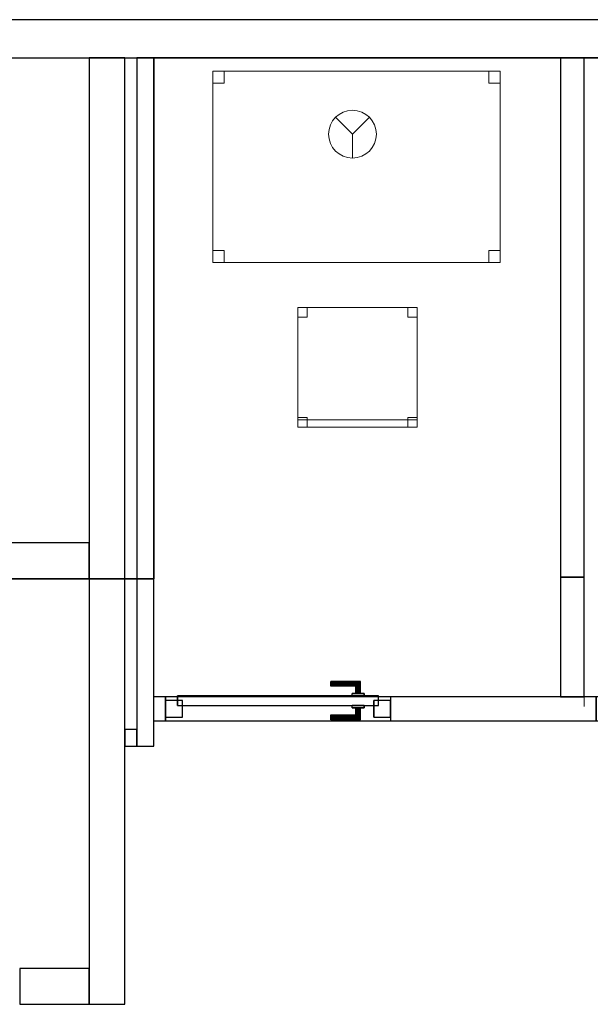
# Model space of a CAD drawing. Header units: metres. Extents: x 397.7 to 427.5, y 12.7 to 28.4.
# Tile 128 of 129: x 420.7 to 423.1, y 24.1 to 28.2. Entities that reach past the tile are written whole.
import ezdxf

# ---------------------------------------------------------------- set-up
doc = ezdxf.new("R2010")
doc.units = ezdxf.units.M
doc.layers.add('01_CARPINTERIA', color=5, linetype='Continuous', lineweight=25, true_color=0x0000ff)
doc.layers.add('01_SUELOS', color=7, linetype='Continuous', lineweight=25, true_color=0x007f00)
for name, color, linetype, lineweight in [('02_MOBILIARIO', 7, 'Continuous', 18), ('A-DETL-____-MBND', 7, 'Continuous', 18), ('A-DETL-GENF-OTLN', 7, 'Continuous', 18), ('A-GENM-____-OTLN', 7, 'Continuous', 18), ('A-WALL-____-MCUT', 7, 'Continuous', 25), ('A-WALL-____-OTLN', 7, 'Continuous', 25)]:
    doc.layers.add(name, color=color, linetype=linetype, lineweight=lineweight)

# ---------------------------------------------------------------- blocks, each defined once
blk = doc.blocks.new('Family - Evans P4-153815-07_PCI_P4')
at = {"layer": 'A-WALL-____-MCUT', "color": 253, "true_color": 0xaaaaaa}
for p, q in [((2.1724, 0.1), (0, 0.1)), ((0, 0.1), (0, 0)), ((2.1724, 0), (2.1724, 0.1)), ((0, 0), (2.1724, 0))]:
    blk.add_line(p, q, dxfattribs=at)
at = {"layer": 'A-WALL-____-OTLN', "color": 253, "true_color": 0xaaaaaa}
for p, q in [((2.1724, 0.1), (0, 0.1)), ((0, 0.1), (0, 0)), ((2.1724, 0), (2.1724, 0.1)), ((0, 0), (2.1724, 0))]:
    blk.add_line(p, q, dxfattribs=at)
at = {"layer": 'A-WALL-____-OTLN', "color": 253, "lineweight": 18, "true_color": 0xaaaaaa}
blk.add_line((0, 0), (2.1724, 0), dxfattribs=at)
blk = doc.blocks.new('Family - Evans P4-153840-07_PCI_P4')
at = {"layer": 'A-WALL-____-MCUT', "color": 253, "true_color": 0xaaaaaa}
for p, q in [((0.05, 0.07), (0, 0.07)), ((0, 0.07), (0, 0)), ((0.05, 0), (0.05, 0.07)), ((0, 0), (0.05, 0))]:
    blk.add_line(p, q, dxfattribs=at)
at = {"layer": 'A-WALL-____-OTLN', "color": 253, "true_color": 0xaaaaaa}
for p, q in [((0.05, 0.07), (0, 0.07)), ((0, 0.07), (0, 0)), ((0.05, 0), (0.05, 0.07)), ((0, 0), (0.05, 0))]:
    blk.add_line(p, q, dxfattribs=at)
at = {"layer": 'A-WALL-____-OTLN', "color": 253, "lineweight": 18, "true_color": 0xaaaaaa}
blk.add_line((0, 0), (0.05, 0), dxfattribs=at)
blk = doc.blocks.new('Family - Evans P4-153899-07_PCI_P4')
at = {"layer": 'A-WALL-____-MCUT', "color": 253, "true_color": 0xaaaaaa}
for p, q in [((3.9588, 0.15), (0, 0.15)), ((0, 0.15), (0, 0)), ((3.9588, 0), (3.9588, 0.15)), ((0, 0), (3.9588, 0))]:
    blk.add_line(p, q, dxfattribs=at)
at = {"layer": 'A-WALL-____-OTLN', "color": 253, "true_color": 0xaaaaaa}
for p, q in [((3.9588, 0.15), (0, 0.15)), ((0, 0.15), (0, 0)), ((3.9588, 0), (3.9588, 0.15)), ((0, 0), (3.9588, 0))]:
    blk.add_line(p, q, dxfattribs=at)
at = {"layer": 'A-WALL-____-OTLN', "color": 253, "lineweight": 18, "true_color": 0xaaaaaa}
blk.add_line((0, 0), (3.9588, 0), dxfattribs=at)
blk = doc.blocks.new('Family - Taula 120X80_P4-153921-07_PCI_P4')
at = {"layer": 'A-DETL-____-MBND', "color": 253, "true_color": 0xaaaaaa}
for p, q in [((0, 0), (0, 0.8001)), ((0, 0.8001), (1.2, 0.8001)), ((1.2, 0.8001), (0, 0.8001)), ((0, 0.8001), (0, 0)), ((0, 0.7501), (0, 0.8001)), ((0, 0.8001), (0.0464, 0.8001)), ((0.0464, 0.8001), (0, 0.8001)), ((0, 0.8001), (0, 0.7501)), ((0.0464, 0.8001), (0.0464, 0.7501)), ((0.0464, 0.7501), (0.0464, 0.8001)), ((1.1536, 0.7501), (1.1536, 0.8001)), ((1.1536, 0.8001), (1.2, 0.8001)), ((1.2, 0.8001), (1.1536, 0.8001)), ((1.1536, 0.8001), (1.1536, 0.7501)), ((1.2, 0.8001), (1.2, 0)), ((1.2, 0), (1.2, 0.8001)), ((1.2, 0.8001), (1.2, 0.7501)), ((1.2, 0.7501), (1.2, 0.8001)), ((0.0464, 0.7501), (0, 0.7501)), ((0, 0.7501), (0.0464, 0.7501)), ((1.2, 0.7501), (1.1536, 0.7501)), ((1.1536, 0.7501), (1.2, 0.7501)), ((0, 0), (0, 0.05)), ((0, 0.05), (0.0464, 0.05)), ((0.0464, 0.05), (0, 0.05)), ((0, 0.05), (0, 0)), ((0.0464, 0.05), (0.0464, 0)), ((0.0464, 0), (0.0464, 0.05)), ((1.1536, 0), (1.1536, 0.05)), ((1.1536, 0.05), (1.2, 0.05)), ((1.2, 0.05), (1.1536, 0.05)), ((1.1536, 0.05), (1.1536, 0)), ((1.2, 0.05), (1.2, 0)), ((1.2, 0), (1.2, 0.05)), ((1.2, 0), (0, 0)), ((0.0464, 0), (0, 0)), ((0, 0), (0.0464, 0)), ((1.2, 0), (1.1536, 0)), ((1.1536, 0), (1.2, 0)), ((0, 0), (1.2, 0))]:
    blk.add_line(p, q, dxfattribs=at)
blk = doc.blocks.new('Family - Evans P4-153945-07_PCI_P4')
at = {"layer": 'A-WALL-____-MCUT', "color": 253, "true_color": 0xaaaaaa}
for p, q in [((0.29, 0.15), (0, 0.15)), ((0, 0.15), (0, 0)), ((0.29, 0), (0.29, 0.15)), ((0, 0), (0.29, 0))]:
    blk.add_line(p, q, dxfattribs=at)
at = {"layer": 'A-WALL-____-OTLN', "color": 253, "true_color": 0xaaaaaa}
for p, q in [((0.29, 0.15), (0, 0.15)), ((0, 0.15), (0, 0)), ((0.29, 0), (0.29, 0.15)), ((0, 0), (0.29, 0))]:
    blk.add_line(p, q, dxfattribs=at)
at = {"layer": 'A-WALL-____-OTLN', "color": 253, "lineweight": 18, "true_color": 0xaaaaaa}
blk.add_line((0, 0), (0.29, 0), dxfattribs=at)
blk = doc.blocks.new('Family - Mampara P4-153994-07_PCI_P4')
at = {"layer": 'A-WALL-____-MCUT', "color": 253, "true_color": 0xaaaaaa}
for p, q in [((0.5008, 0.1), (0, 0.1)), ((0, 0.1), (0, 0)), ((0.5008, 0), (0.5008, 0.1)), ((0, 0), (0.5008, 0))]:
    blk.add_line(p, q, dxfattribs=at)
at = {"layer": 'A-WALL-____-OTLN', "color": 253, "true_color": 0xaaaaaa}
for p, q in [((0.5008, 0.1), (0, 0.1)), ((0, 0.1), (0, 0)), ((0.5008, 0), (0.5008, 0.1)), ((0, 0), (0.5008, 0))]:
    blk.add_line(p, q, dxfattribs=at)
at = {"layer": 'A-WALL-____-OTLN', "color": 253, "lineweight": 18, "true_color": 0xaaaaaa}
blk.add_line((-0.0392, 0), (0.5008, 0), dxfattribs=at)
blk = doc.blocks.new('Family - Evans P4-154211-07_PCI_P4')
at = {"layer": 'A-WALL-____-MCUT', "color": 253, "true_color": 0xaaaaaa}
for p, q in [((2.8788, 0.07), (0, 0.07)), ((0, 0.07), (0, 0)), ((2.8788, 0), (2.8788, 0.07)), ((0, 0), (2.8788, 0))]:
    blk.add_line(p, q, dxfattribs=at)
at = {"layer": 'A-WALL-____-OTLN', "color": 253, "true_color": 0xaaaaaa}
for p, q in [((2.8788, 0.07), (0, 0.07)), ((0, 0.07), (0, 0)), ((2.8788, 0), (2.8788, 0.07)), ((0, 0), (2.8788, 0))]:
    blk.add_line(p, q, dxfattribs=at)
at = {"layer": 'A-WALL-____-OTLN', "color": 253, "lineweight": 18, "true_color": 0xaaaaaa}
blk.add_line((0, 0), (2.8788, 0), dxfattribs=at)
blk = doc.blocks.new('Family - Evans P4-154228-07_PCI_P4')
at = {"layer": 'A-WALL-____-MCUT', "color": 253, "true_color": 0xaaaaaa}
for p, q in [((25.5877, 0.16), (0.0332, 0.16)), ((0, 0), (25.556, 0))]:
    blk.add_line(p, q, dxfattribs=at)
at = {"layer": 'A-WALL-____-OTLN', "color": 253, "true_color": 0xaaaaaa}
for p, q in [((25.5877, 0.16), (0.0332, 0.16)), ((0, 0), (25.556, 0))]:
    blk.add_line(p, q, dxfattribs=at)
at = {"layer": 'A-WALL-____-OTLN', "color": 253, "lineweight": 18, "true_color": 0xaaaaaa}
blk.add_line((0, 0), (25.556, 0), dxfattribs=at)
blk = doc.blocks.new('Family - Mampara P4-154284-07_PCI_P4')
at = {"layer": 'A-WALL-____-MCUT', "color": 253, "true_color": 0xaaaaaa}
for p, q in [((0.0207, 0.1), (0, 0)), ((0.3951, 0.1), (0.0207, 0.1)), ((0.3951, 0), (0.3951, 0.1)), ((1.3351, 0.1), (1.3351, 0)), ((2.1923, 0.1), (1.3351, 0.1)), ((2.1923, 0), (2.1923, 0.1)), ((3.1323, 0.1), (3.1323, 0)), ((3.9923, 0.1), (3.1323, 0.1)), ((3.9923, 0), (3.9923, 0.1)), ((4.9323, 0.1), (4.9323, 0)), ((4.9823, 0.1), (4.9323, 0.1)), ((4.9823, 0), (4.9823, 0.1)), ((0, 0), (0.3951, 0)), ((1.3351, 0), (1.3851, 0)), ((1.3851, 0), (1.3851, 0.0392)), ((1.3851, 0.0392), (1.4851, 0.0392)), ((1.4851, 0.0392), (1.4851, 0)), ((1.4851, 0), (2.1923, 0)), ((3.1323, 0), (3.9923, 0)), ((4.9323, 0), (4.9823, 0))]:
    blk.add_line(p, q, dxfattribs=at)
at = {"layer": 'A-WALL-____-OTLN', "color": 253, "true_color": 0xaaaaaa}
for p, q in [((0.0207, 0.1), (0, 0)), ((4.9823, 0.1), (0.0207, 0.1)), ((0.3951, 0), (0.3951, 0.1)), ((1.3351, 0.1), (0.3951, 0.1)), ((1.3351, 0), (1.3351, 0.1)), ((2.1923, 0), (2.1923, 0.1)), ((3.1323, 0.1), (2.1923, 0.1)), ((3.1323, 0), (3.1323, 0.1)), ((3.9923, 0), (3.9923, 0.1)), ((4.9323, 0.1), (3.9923, 0.1)), ((4.9323, 0), (4.9323, 0.1)), ((4.9823, 0), (4.9823, 0.1)), ((0, 0), (1.3851, 0)), ((0.3951, 0), (1.3351, 0)), ((1.3851, 0.0392), (1.4851, 0.0392)), ((1.3851, 0), (1.3851, 0.0392)), ((1.4851, 0.0392), (1.4851, 0)), ((1.4851, 0), (4.9823, 0)), ((2.1923, 0), (3.1323, 0)), ((3.9923, 0), (4.9323, 0))]:
    blk.add_line(p, q, dxfattribs=at)
at = {"layer": 'A-WALL-____-OTLN', "color": 253, "lineweight": 18, "true_color": 0xaaaaaa}
blk.add_line((0, 0), (4.9823, 0), dxfattribs=at)
blk = doc.blocks.new('Family - Vano porta P4-154286-07_PCI_P4')
at = {"layer": 'A-GENM-____-OTLN', "color": 253, "true_color": 0xaaaaaa}
for p, q in [((422.267, 25.395), (421.327, 25.395)), ((421.327, 25.395), (421.327, 25.295)), ((421.327, 25.395), (422.267, 25.395)), ((421.327, 25.295), (421.327, 25.395)), ((422.267, 25.295), (422.267, 25.395)), ((422.267, 25.295), (422.267, 25.395)), ((421.327, 25.295), (422.267, 25.295)), ((422.267, 25.295), (421.327, 25.295))]:
    blk.add_line(p, q, dxfattribs=at)
blk = doc.blocks.new('Family - LONDR55-XX_ZZ-ARQ-CAA-M3D-Londres55-154397-07_PCI_P4')
at = {"layer": '01_CARPINTERIA', "color": 161, "true_color": 0xaaaaff}
for p, q in [((0.69, 0.1487), (0.69, 0.15)), ((0.69, 0.15), (0.69, 0.1487)), ((0.815, 0.15), (0.69, 0.15)), ((0.69, 0.145), (0.69, 0.1487)), ((0.69, 0.1487), (0.69, 0.145)), ((0.8137, 0.1487), (0.69, 0.1487)), ((0.8137, 0.1487), (0.69, 0.1487)), ((0.69, 0.14), (0.69, 0.145)), ((0.69, 0.145), (0.69, 0.14)), ((0.81, 0.145), (0.69, 0.145)), ((0.81, 0.145), (0.69, 0.145)), ((0.69, 0.135), (0.69, 0.14)), ((0.69, 0.14), (0.69, 0.135)), ((0.69, 0.14), (0.805, 0.14)), ((0.805, 0.14), (0.69, 0.14)), ((0.69, 0.135), (0.69, 0.1313)), ((0.69, 0.1313), (0.69, 0.135)), ((0.8, 0.135), (0.69, 0.135)), ((0.8, 0.135), (0.69, 0.135)), ((0.69, 0.1313), (0.69, 0.13)), ((0.69, 0.13), (0.69, 0.1313)), ((0.7963, 0.1313), (0.69, 0.1313)), ((0.7963, 0.1313), (0.69, 0.1313)), ((0.795, 0.13), (0.69, 0.13)), ((0.795, 0.13), (0.7963, 0.1313)), ((0.7963, 0.1313), (0.795, 0.13)), ((0.795, 0.1), (0.795, 0.13)), ((0.7963, 0.1313), (0.8, 0.135)), ((0.8, 0.135), (0.7963, 0.1313)), ((0.7963, 0.1), (0.7963, 0.1313)), ((0.7963, 0.1), (0.7963, 0.1313)), ((0.8, 0.135), (0.805, 0.14)), ((0.805, 0.14), (0.8, 0.135)), ((0.8, 0.1), (0.8, 0.135)), ((0.8, 0.1), (0.8, 0.135)), ((0.81, 0.145), (0.805, 0.14)), ((0.805, 0.14), (0.81, 0.145)), ((0.805, 0.14), (0.805, 0.1)), ((0.805, 0.1), (0.805, 0.14)), ((0.8137, 0.1487), (0.81, 0.145)), ((0.81, 0.145), (0.8137, 0.1487)), ((0.81, 0.1), (0.81, 0.145)), ((0.81, 0.1), (0.81, 0.145)), ((0.815, 0.15), (0.8137, 0.1487)), ((0.8137, 0.1487), (0.815, 0.15)), ((0.8137, 0.1), (0.8137, 0.1487)), ((0.8137, 0.1), (0.8137, 0.1487)), ((0.815, 0.1), (0.815, 0.15)), ((0.89, 0.09), (0.05, 0.09)), ((0.05, 0.09), (0.05, 0.05)), ((0.89, 0.09), (0.05, 0.09)), ((0.05, 0.05), (0.05, 0.09)), ((0.83, 0.1), (0.78, 0.1)), ((0.78, 0.1), (0.83, 0.1)), ((0.78, 0.09), (0.78, 0.1)), ((0.78, 0.09), (0.78, 0.1)), ((0.83, 0.09), (0.78, 0.09)), ((0.78, 0.09), (0.83, 0.09)), ((0.7963, 0.1), (0.795, 0.1)), ((0.795, 0.1), (0.7963, 0.1)), ((0.8, 0.1), (0.7963, 0.1)), ((0.7963, 0.1), (0.8, 0.1)), ((0.805, 0.1), (0.8, 0.1)), ((0.8, 0.1), (0.805, 0.1)), ((0.81, 0.1), (0.805, 0.1)), ((0.805, 0.1), (0.81, 0.1)), ((0.81, 0.1), (0.8137, 0.1)), ((0.8137, 0.1), (0.81, 0.1)), ((0.8137, 0.1), (0.815, 0.1)), ((0.815, 0.1), (0.8137, 0.1)), ((0.83, 0.09), (0.83, 0.1)), ((0.83, 0.1), (0.83, 0.09)), ((0.89, 0.05), (0.89, 0.09)), ((0.89, 0.05), (0.89, 0.09)), ((0.07, 0.07), (0, 0.07)), ((0, 0.07), (0, 0)), ((0.07, 0.07), (0, 0.07)), ((0, 0), (0, 0.07)), ((0.05, 0.05), (0.89, 0.05)), ((0.05, 0.05), (0.89, 0.05)), ((0.07, 0), (0.07, 0.07)), ((0.07, 0), (0.07, 0.07)), ((0.78, 0.05), (0.83, 0.05)), ((0.83, 0.05), (0.78, 0.05)), ((0.78, 0.04), (0.78, 0.05)), ((0.78, 0.04), (0.78, 0.05)), ((0.83, 0.04), (0.83, 0.05)), ((0.83, 0.05), (0.83, 0.04)), ((0.94, 0.07), (0.87, 0.07)), ((0.87, 0.07), (0.87, 0)), ((0.94, 0.07), (0.87, 0.07)), ((0.87, 0), (0.87, 0.07)), ((0.94, 0), (0.94, 0.07)), ((0.94, 0), (0.94, 0.07)), ((0, 0), (0.07, 0)), ((0, 0), (0.07, 0)), ((0.69, 0.0087), (0.69, 0.01)), ((0.69, 0.01), (0.69, 0.0087)), ((0.69, 0.01), (0.795, 0.01)), ((0.69, 0.005), (0.69, 0.0087)), ((0.69, 0.0087), (0.69, 0.005)), ((0.69, 0.0087), (0.7963, 0.0087)), ((0.69, 0.0087), (0.7963, 0.0087)), ((0.69, 0), (0.69, 0.005)), ((0.69, 0.005), (0.69, 0)), ((0.69, 0.005), (0.8, 0.005)), ((0.69, 0.005), (0.8, 0.005)), ((0.69, -0.005), (0.69, 0)), ((0.69, 0), (0.69, -0.005)), ((0.805, 0), (0.69, 0)), ((0.69, 0), (0.805, 0)), ((0.78, 0.04), (0.83, 0.04)), ((0.83, 0.04), (0.78, 0.04)), ((0.7963, 0.04), (0.795, 0.04)), ((0.795, 0.04), (0.7963, 0.04)), ((0.795, 0.01), (0.795, 0.04)), ((0.7963, 0.0087), (0.795, 0.01)), ((0.795, 0.01), (0.7963, 0.0087)), ((0.8, 0.04), (0.7963, 0.04)), ((0.7963, 0.04), (0.8, 0.04)), ((0.7963, 0.0087), (0.7963, 0.04)), ((0.7963, 0.0087), (0.7963, 0.04)), ((0.8, 0.005), (0.7963, 0.0087)), ((0.7963, 0.0087), (0.8, 0.005)), ((0.8, 0.04), (0.805, 0.04)), ((0.805, 0.04), (0.8, 0.04)), ((0.8, 0.005), (0.8, 0.04)), ((0.8, 0.005), (0.8, 0.04)), ((0.805, 0), (0.8, 0.005)), ((0.8, 0.005), (0.805, 0)), ((0.805, 0.04), (0.81, 0.04)), ((0.81, 0.04), (0.805, 0.04)), ((0.805, 0.04), (0.805, 0)), ((0.805, 0), (0.805, 0.04)), ((0.805, 0), (0.81, -0.005)), ((0.81, 0.04), (0.8137, 0.04)), ((0.8137, 0.04), (0.81, 0.04)), ((0.81, -0.005), (0.81, 0.04)), ((0.81, -0.005), (0.81, 0.04)), ((0.8137, 0.04), (0.815, 0.04)), ((0.815, 0.04), (0.8137, 0.04)), ((0.8137, -0.0087), (0.8137, 0.04)), ((0.8137, -0.0087), (0.8137, 0.04)), ((0.815, -0.01), (0.815, 0.04)), ((0.87, 0), (0.94, 0)), ((0.87, 0), (0.94, 0)), ((0.69, -0.005), (0.69, -0.0087)), ((0.69, -0.0087), (0.69, -0.005)), ((0.69, -0.005), (0.81, -0.005)), ((0.69, -0.005), (0.81, -0.005)), ((0.69, -0.0087), (0.69, -0.01)), ((0.69, -0.01), (0.69, -0.0087)), ((0.69, -0.0087), (0.8137, -0.0087)), ((0.69, -0.0087), (0.8137, -0.0087)), ((0.69, -0.01), (0.815, -0.01)), ((0.81, -0.005), (0.805, 0)), ((0.81, -0.005), (0.8137, -0.0087)), ((0.8137, -0.0087), (0.81, -0.005)), ((0.8137, -0.0087), (0.815, -0.01)), ((0.815, -0.01), (0.8137, -0.0087))]:
    blk.add_line(p, q, dxfattribs=at)
blk = doc.blocks.new('Family - Porta P4-154398-07_PCI_P4')
blk.add_blockref('Family - LONDR55-XX_ZZ-ARQ-CAA-M3D-Londres55-154397-07_PCI_P4', (0, 0))
blk = doc.blocks.new('Family - Evans P4-154445-07_PCI_P4')
at = {"layer": 'A-WALL-____-MCUT', "color": 253, "true_color": 0xaaaaaa}
for p, q in [((0.13, 0.15), (0, 0.15)), ((0, 0.15), (0, 0)), ((0.13, 0), (0.13, 0.15)), ((0.9777, 0.15), (0.9777, 0)), ((1.76, 0.15), (0.9777, 0.15)), ((1.76, 0), (1.76, 0.15)), ((2.56, 0.15), (2.56, 0)), ((3.66, 0.15), (2.56, 0.15)), ((3.66, 0), (3.66, 0.15)), ((4.46, 0.15), (4.46, 0)), ((5.06, 0.15), (4.46, 0.15)), ((5.06, 0), (5.06, 0.15)), ((0, 0), (0.13, 0)), ((0.9777, 0), (1.76, 0)), ((2.56, 0), (3.66, 0)), ((4.46, 0), (5.06, 0))]:
    blk.add_line(p, q, dxfattribs=at)
at = {"layer": 'A-WALL-____-OTLN', "color": 253, "true_color": 0xaaaaaa}
for p, q in [((5.06, 0.15), (0, 0.15)), ((0, 0.15), (0, 0)), ((0.13, 0), (0.13, 0.15)), ((0.9777, 0.15), (0.13, 0.15)), ((0.9777, 0), (0.9777, 0.15)), ((1.76, 0), (1.76, 0.15)), ((2.56, 0.15), (1.76, 0.15)), ((2.56, 0), (2.56, 0.15)), ((3.66, 0), (3.66, 0.15)), ((4.46, 0.15), (3.66, 0.15)), ((4.46, 0), (4.46, 0.15)), ((5.06, 0), (5.06, 0.15)), ((0, 0), (5.06, 0)), ((0.13, 0), (0.9777, 0)), ((1.76, 0), (2.56, 0)), ((3.66, 0), (4.46, 0))]:
    blk.add_line(p, q, dxfattribs=at)
at = {"layer": 'A-WALL-____-OTLN', "color": 253, "lineweight": 18, "true_color": 0xaaaaaa}
blk.add_line((0, 0), (5.06, 0), dxfattribs=at)
blk = doc.blocks.new('Family - LONDR55-XX_ZZ-ARQ-CAA-M3D-Londres55-154484-07_PCI_P4')
at = {"layer": '01_SUELOS', "color": 9, "true_color": 0xaad4aa}
for p, q in [((22.9818, 14.9576), (22.9818, 12.7788)), ((22.9818, 12.7788), (22.9818, 14.9576)), ((28.518, 14.9576), (22.9818, 14.9576)), ((22.9818, 14.9576), (28.518, 14.9576)), ((22.9818, 12.7788), (18.6295, 12.7788)), ((18.6295, 12.7788), (22.9818, 12.7788))]:
    blk.add_line(p, q, dxfattribs=at)
blk = doc.blocks.new('Family - Cadira d_Oficina_P4-154511-07_PCI_P4')
at = {"layer": 'A-DETL-____-MBND', "color": 253, "true_color": 0xaaaaaa}
for p, q in [((0, 0.46), (0, 0.5)), ((0, 0.5), (0.04, 0.5)), ((0.04, 0.5), (0, 0.5)), ((0, 0.5), (0, 0.46)), ((0, 0.5), (0.5, 0.5)), ((0, 0), (0, 0.5)), ((0.5, 0.5), (0, 0.5)), ((0, 0.5), (0, 0)), ((0.04, 0.5), (0.04, 0.46)), ((0.04, 0.46), (0.04, 0.5)), ((0.46, 0.46), (0.46, 0.5)), ((0.46, 0.5), (0.5, 0.5)), ((0.5, 0.5), (0.46, 0.5)), ((0.46, 0.5), (0.46, 0.46)), ((0.5, 0.5), (0.5, 0.46)), ((0.5, 0.46), (0.5, 0.5)), ((0.5, 0.5), (0.5, 0)), ((0.5, 0), (0.5, 0.5)), ((0.04, 0.46), (0, 0.46)), ((0, 0.46), (0.04, 0.46)), ((0.5, 0.46), (0.46, 0.46)), ((0.46, 0.46), (0.5, 0.46)), ((0, 0), (0, 0.04)), ((0, 0.04), (0.04, 0.04)), ((0.04, 0.04), (0, 0.04)), ((0, 0.04), (0, 0)), ((0, 0), (0, 0.03)), ((0, 0.03), (0.5, 0.03)), ((0.5, 0.03), (0, 0.03)), ((0, 0.03), (0, 0)), ((0.04, 0), (0, 0)), ((0, 0), (0.04, 0)), ((0.5, 0), (0, 0)), ((0.04, 0.04), (0.04, 0)), ((0.04, 0), (0.04, 0.04)), ((0.46, 0), (0.46, 0.04)), ((0.46, 0.04), (0.5, 0.04)), ((0.5, 0.04), (0.46, 0.04)), ((0.46, 0.04), (0.46, 0)), ((0.5, 0), (0.46, 0)), ((0.5, 0.04), (0.5, 0)), ((0.5, 0), (0.5, 0.04)), ((0.5, 0.03), (0.5, 0)), ((0.5, 0), (0.5, 0.03)), ((0.5, 0), (0, 0)), ((0, 0), (0.5, 0)), ((0, 0), (0.5, 0)), ((0.46, 0), (0.5, 0))]:
    blk.add_line(p, q, dxfattribs=at)
blk = doc.blocks.new('LONDR55-XX_ZZ-ARQ-CAA-M3D-Londres55_ifc-1-07_PCI_P4')
at = {"layer": '01_CARPINTERIA', "color": 253, "lineweight": 18, "true_color": 0xaaaaaa}
blk.add_blockref('Family - Porta P4-154398-07_PCI_P4', (421.327, 25.31), dxfattribs=at)
at = {"layer": '01_SUELOS', "color": 253, "lineweight": 18, "true_color": 0xaaaaaa}
blk.add_blockref('Family - LONDR55-XX_ZZ-ARQ-CAA-M3D-Londres55-154484-07_PCI_P4', (398.2952, 13.1106), dxfattribs=at)
at = {"layer": '02_MOBILIARIO', "color": 253, "lineweight": 18, "true_color": 0xaaaaaa}
for name, p in [('Family - Taula 120X80_P4-153921-07_PCI_P4', (421.5246, 27.2125)), ('Family - Cadira d_Oficina_P4-154511-07_PCI_P4', (421.8789, 26.5243))]:
    blk.add_blockref(name, p, dxfattribs=at)
at = {"layer": 'A-GENM-____-OTLN', "color": 253, "lineweight": 18, "true_color": 0xaaaaaa}
blk.add_blockref('Family - Vano porta P4-154286-07_PCI_P4', (0, 0), dxfattribs=at)
at = {"layer": 'A-WALL-____-OTLN', "color": 253, "lineweight": 18, "true_color": 0xaaaaaa}
for name, p, rotation in [('Family - Evans P4-154228-07_PCI_P4', (426.8464, 28.2282), 180), ('Family - Evans P4-153899-07_PCI_P4', (421.007, 28.0682), 270), ('Family - Evans P4-154211-07_PCI_P4', (421.277, 25.1895), 90), ('Family - Evans P4-153815-07_PCI_P4', (423.077, 25.8958), 90), ('Family - Mampara P4-153994-07_PCI_P4', (423.077, 25.395), 90), ('Family - Mampara P4-154284-07_PCI_P4', (426.2592, 25.395), 180), ('Family - Evans P4-153840-07_PCI_P4', (421.207, 25.2595), 180), ('Family - Evans P4-153945-07_PCI_P4', (421.007, 24.2595), 180)]:
    blk.add_blockref(name, p, dxfattribs=dict(at, rotation=rotation))
blk.add_blockref('Family - Evans P4-154445-07_PCI_P4', (415.947, 25.8895), dxfattribs=at)
blk = doc.blocks.new('ZYR_12_01_08 Detectors - 01 Detector Òptic-539619-07_PCI_P4')
at = {"layer": 'A-DETL-GENF-OTLN', "color": 1, "true_color": 0xff0000}
for q in [(-0.0707, 0.0707), (0.0707, 0.0707), (0, -0.1)]:
    blk.add_line((0, 0), q, dxfattribs=at)
blk.add_circle((0, 0), 0.1, dxfattribs=at)

msp = doc.modelspace()

# ---------------------------------------------------------------- block references
at = {"lineweight": 5}
msp.add_blockref('LONDR55-XX_ZZ-ARQ-CAA-M3D-Londres55_ifc-1-07_PCI_P4', (0, 0), dxfattribs=at)
at = {"layer": 'A-DETL-GENF-OTLN', "color": 1, "true_color": 0xff0000}
msp.add_blockref('ZYR_12_01_08 Detectors - 01 Detector Òptic-539619-07_PCI_P4', (422.1079, 27.7494), dxfattribs=at)

doc.saveas('drawing.dxf')
